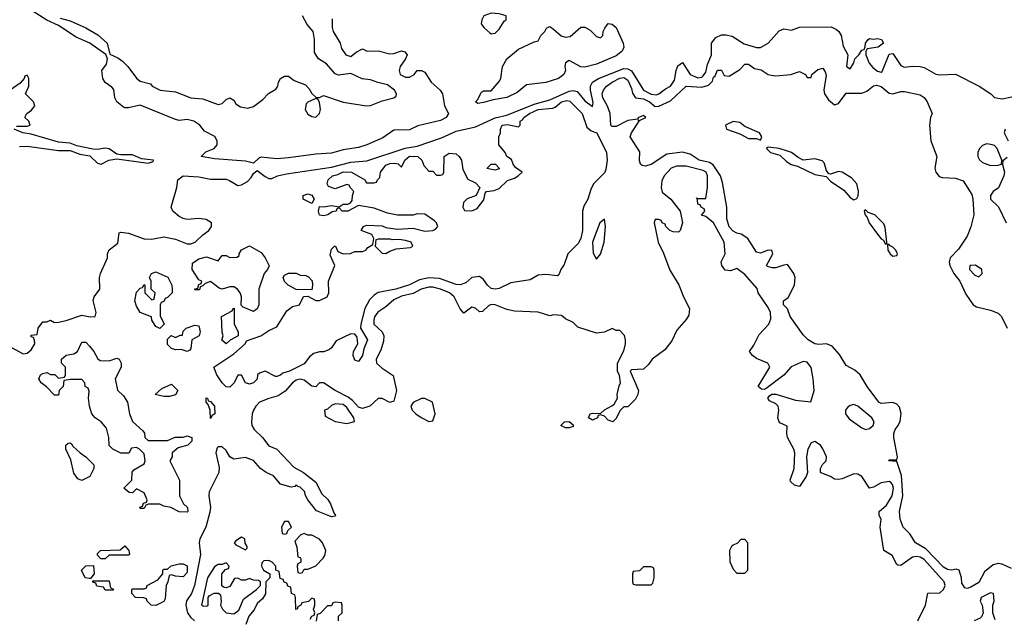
# Model space of a CAD drawing. Header units: inches. Extents: x 2601682 to 2755810, y 449311 to 584050.
# Tile 249 of 256: x 2652292 to 2657341, y 511943 to 515011. Entities that reach past the tile are written whole.
import ezdxf

# ---------------------------------------------------------------- set-up
doc = ezdxf.new("R2010")
doc.units = ezdxf.units.IN
doc.header["$MEASUREMENT"] = 0
doc.layers.add('C6551', color=7, linetype='Continuous')

msp = doc.modelspace()

# ---------------------------------------------------------------- linework, layer by layer
at = {"layer": 'C6551', "color": 2}
for points, elevation in [([(2653894.4, 515014.4), (2653893.4, 514970), (2653899.1, 514950), (2653934.8, 514890), (2653942.8, 514862.8), (2653964.7, 514830), (2653990, 514822.8), (2654016.5, 514843.5), (2654050, 514861), (2654074, 514850), (2654130, 514851), (2654190, 514835.5), (2654210, 514837.3), (2654250, 514850.7), (2654266, 514846), (2654278, 514830), (2654270.7, 514809.3), (2654242, 514770), (2654237.3, 514750), (2654242.8, 514730), (2654270, 514716.3), (2654290, 514716.3), (2654314, 514730), (2654329.3, 514750.7), (2654352, 514750), (2654370, 514741), (2654402, 514690), (2654447.3, 514650), (2654460.7, 514630), (2654470.8, 514570), (2654491, 514530), (2654478.4, 514510), (2654450, 514493.5), (2654334, 514466), (2654290, 514445.7), (2654210, 514444.7), (2654154.2, 514405.8), (2654071.4, 514368.6), (2654030, 514355.7), (2653950, 514343.1), (2653890, 514326.2), (2653810, 514321.6), (2653670, 514302.5), (2653610, 514298), (2653530, 514305.4), (2653518.7, 514301.3), (2653490, 514274.7), (2653450, 514286), (2653290, 514298), (2653222, 514310), (2653246.8, 514333.2), (2653289.4, 514350.6), (2653304, 514370), (2653305.2, 514390), (2653291.9, 514411.9), (2653240.2, 514440.2), (2653215.3, 514470), (2653184, 514490), (2653150, 514498.4), (2653110, 514494), (2653090, 514499), (2652910, 514572.7), (2652850, 514559), (2652830, 514559), (2652823.2, 514563.2), (2652789, 514590), (2652779, 514610), (2652773.6, 514653.6), (2652764.7, 514664.7), (2652730, 514689), (2652718, 514710), (2652713.2, 514750), (2652737.2, 514782.8), (2652742, 514810), (2652732.9, 514832.9), (2652650.7, 514890.7), (2652581.2, 514921.2), (2652490, 514981.6), (2652430, 515008), (2652356.4, 515056.4)], 6), ([(2652499.3, 515019.3), (2652550, 515004.2), (2652630, 514969), (2652693.1, 514933.1), (2652740.2, 514890), (2652754.6, 514834.6), (2652795.8, 514815.8), (2652818.6, 514798.6), (2652846.3, 514770), (2652890, 514711), (2652910, 514696), (2652962, 514682), (2652971.3, 514670), (2653012, 514650), (2653090, 514640.7), (2653170, 514610.8), (2653230, 514604.7), (2653310, 514576), (2653330, 514581), (2653350, 514601), (2653370, 514611), (2653390, 514598), (2653399.3, 514579.3), (2653423.4, 514563.4), (2653462, 514558), (2653490, 514566.4), (2653538.2, 514601.8), (2653568, 514632), (2653605.1, 514654.9), (2653616, 514670), (2653619.5, 514690), (2653629.4, 514710), (2653650, 514722), (2653670, 514720.7), (2653698.8, 514698.8), (2653756.8, 514676.8), (2653776.8, 514656.8), (2653790, 514632), (2653812.7, 514612.7), (2653830, 514612), (2653850, 514622), (2653950, 514588.7), (2654070, 514568.9), (2654090, 514570.3), (2654150, 514595.3), (2654209.6, 514610.4), (2654222, 514618), (2654223.7, 514630), (2654214, 514650), (2654177.2, 514677.2), (2654128, 514688), (2654090, 514702.3), (2654048.3, 514708.3), (2653990, 514735.6), (2653926.3, 514726.3), (2653910, 514734), (2653864.2, 514784.2), (2653824, 514810), (2653803.1, 514843.1), (2653803.5, 514910), (2653797, 514950), (2653765.5, 514985.5), (2653742, 515030)], 6), ([(2652250, 513331), (2652310, 513298), (2652330, 513301), (2652350, 513318), (2652368.7, 513350), (2652368, 513368), (2652362, 513382), (2652350, 513386), (2652350, 513394), (2652382, 513398), (2652386, 513430), (2652410, 513462), (2652430, 513462), (2652450, 513471.3), (2652470, 513458), (2652490, 513460.7), (2652530, 513468.9), (2652610, 513496.3), (2652652.3, 513487.7), (2652678, 513490), (2652684, 513510), (2652669.3, 513570.7), (2652674, 513590), (2652702, 513630), (2652700.9, 513690), (2652706, 513710), (2652741.2, 513790), (2652741.2, 513810), (2652750, 513831.3), (2652795.1, 513864.9), (2652802, 513918), (2652810, 513922), (2652850, 513916), (2652930, 513888), (2652970, 513886.4), (2653030, 513897.1), (2653090, 513886), (2653150, 513861.6), (2653170, 513861.6), (2653192.3, 513870), (2653230, 513907.7), (2653261.2, 513930), (2653274.5, 513950), (2653274.5, 513970), (2653247.2, 513987.2), (2653210, 513991.6), (2653150, 513987), (2653130, 513992.3), (2653110, 514002.7), (2653077.2, 514030), (2653069, 514050), (2653097.6, 514150), (2653102.9, 514190), (2653129.2, 514210), (2653210, 514205.2), (2653270, 514192.7), (2653350, 514192.7), (2653367.1, 514187.1), (2653410, 514160.7), (2653430, 514164), (2653459.3, 514180.7), (2653478.9, 514201.1), (2653490, 514221.6), (2653510, 514237.1), (2653550, 514206.5), (2653570, 514196), (2653583.9, 514196.1), (2653613.2, 514210), (2653659.4, 514220.6), (2653890, 514255.4), (2653990, 514281), (2654072.4, 514287.6), (2654268.5, 514351.5), (2654330, 514362.7), (2654454.4, 514405.6), (2654530, 514440.2), (2654630, 514462.4), (2654730, 514508.5), (2654790, 514521.7), (2654930, 514577.6), (2655010, 514599.8), (2655110, 514645), (2655130, 514648.1), (2655150, 514642.3), (2655190, 514595.5), (2655230, 514566), (2655233.4, 514586.6), (2655218.7, 514650), (2655218.2, 514670), (2655228.5, 514690), (2655260.7, 514710), (2655390, 514760.2), (2655410, 514758.8), (2655430, 514748.8), (2655490.4, 514650), (2655530, 514628.2), (2655555.2, 514624.8), (2655570, 514630.3), (2655603.3, 514656.7), (2655630, 514670.5), (2655650, 514701), (2655658, 514750), (2655666.5, 514773.5), (2655690, 514791.3), (2655730.6, 514730), (2655770, 514712.9), (2655790, 514716.9), (2655797, 514723), (2655810, 514742), (2655818.2, 514781.8), (2655839.8, 514830), (2655839.7, 514890), (2655861.4, 514918.6), (2655890, 514932.4), (2655913.5, 514933.5), (2655945.7, 514925.7), (2656006.8, 514886.8), (2656070, 514868.5), (2656090, 514868.4), (2656129.2, 514890), (2656187, 514953), (2656210, 514963.8), (2656250, 514957.1), (2656290, 514971.7), (2656453.6, 514973.6), (2656480.7, 514960.7), (2656492.7, 514950), (2656503.8, 514930), (2656514.4, 514874.4), (2656538, 514830), (2656532, 514770), (2656550, 514758), (2656568.7, 514790), (2656574, 514810), (2656595.3, 514830), (2656610, 514854), (2656622, 514858), (2656628, 514872), (2656628.7, 514890), (2656642, 514910), (2656650, 514914), (2656670, 514910.8), (2656690, 514914.8), (2656712, 514910), (2656722, 514890), (2656694, 514870), (2656638, 514862), (2656631.6, 514848.4), (2656631.3, 514830), (2656648.3, 514788.3), (2656666.2, 514766.2), (2656690, 514746.8), (2656710, 514741), (2656715.1, 514744.9), (2656750, 514834), (2656770, 514838), (2656810, 514776), (2656827.5, 514767.5), (2656870, 514773), (2656910, 514770.5), (2656930, 514765.5), (2656990, 514730.8), (2657010, 514727.3), (2657090, 514731), (2657211.3, 514670), (2657271.3, 514630), (2657290, 514611.3), (2657330, 514604.7), (2657430, 514626)], 6), ([(2657377.1, 512197.1), (2657330, 512219.6), (2657310, 512223.6), (2657283.1, 512216.9), (2657239.9, 512180.1), (2657210, 512126.6), (2657170, 512102.7), (2657150, 512095.3), (2657138, 512098), (2657123.2, 512123.2), (2657121.2, 512150), (2657108.9, 512188.9), (2657094, 512194), (2657070.5, 512189.5), (2657050, 512192.3), (2657030, 512204.5), (2656939.3, 512299.3), (2656886, 512330), (2656855.8, 512375.8), (2656822, 512410), (2656806.3, 512450), (2656803.5, 512490), (2656819.8, 512570), (2656814.3, 512674.3), (2656790, 512746), (2656748, 512750), (2656750, 512754), (2656790, 512754), (2656794, 512770), (2656774, 512870), (2656774, 512890), (2656780.7, 512910), (2656796.2, 512930), (2656806.6, 512953.4), (2656811.6, 512991.6), (2656803.9, 513023.9), (2656790, 513039.3), (2656770, 513049.4), (2656710, 513042.9), (2656697.2, 513050), (2656638, 513130), (2656601.2, 513190), (2656573.8, 513213.8), (2656530, 513238), (2656495.4, 513295.4), (2656457.6, 513337.6), (2656430, 513349.6), (2656390, 513346), (2656370, 513349.2), (2656335.3, 513370), (2656310, 513395.3), (2656242, 513490), (2656228.9, 513528.9), (2656209, 513550), (2656209, 513570), (2656232.7, 513587.3), (2656265.2, 513650), (2656269.1, 513689.1), (2656262, 513710), (2656230, 513755.3), (2656210, 513753.2), (2656170, 513739.5), (2656150, 513739.3), (2656126.3, 513746.3), (2656122, 513750), (2656153.2, 513810), (2656148.4, 513828.4), (2656130, 513829), (2656090, 513814), (2656070, 513819), (2656025.2, 513890), (2655991.4, 513911.4), (2655970, 513916.2), (2655950, 513927.3), (2655930, 513949.4), (2655918.4, 513990), (2655918.7, 514050), (2655895.6, 514175.6), (2655885.1, 514210), (2655847.6, 514267.6), (2655830, 514278), (2655776, 514290), (2655730, 514321.6), (2655690, 514331.8), (2655610, 514322), (2655530, 514269.2), (2655499.8, 514260.2), (2655483.2, 514263.2), (2655475.3, 514270), (2655469.5, 514289.5), (2655472.7, 514332.7), (2655422, 514410), (2655429, 514430), (2655468, 514490), (2655462, 514498), (2655470, 514494), (2655502, 514510), (2655490, 514519), (2655464.7, 514510), (2655459.8, 514500.2), (2655410, 514493.6), (2655350, 514463.7), (2655330, 514462.7), (2655323.7, 514470), (2655320.5, 514530), (2655306.7, 514566.7), (2655282.4, 514610), (2655279.5, 514630), (2655286, 514650), (2655301.2, 514670), (2655329.2, 514690), (2655370, 514710.3), (2655390, 514714), (2655410, 514701), (2655430, 514658), (2655434.2, 514634.2), (2655450, 514610.8), (2655490, 514605.3), (2655521.6, 514590), (2655550, 514566), (2655570, 514566.8), (2655630, 514594.8), (2655710, 514670.4), (2655790, 514664.9), (2655824.8, 514675.2), (2655844.5, 514695.5), (2655850, 514716), (2655857.5, 514722.5), (2655870, 514752), (2655890, 514751.3), (2655904.7, 514724.7), (2655930, 514722), (2655984.1, 514755.9), (2656010, 514782), (2656030, 514782), (2656059.8, 514759.8), (2656093.7, 514753.7), (2656130.6, 514730.6), (2656146, 514726), (2656170, 514723.8), (2656246, 514730), (2656290, 514746), (2656322, 514730), (2656330, 514714), (2656350, 514714), (2656354, 514730), (2656383.9, 514756.1), (2656410, 514762.8), (2656422.8, 514742.8), (2656426.7, 514726.7), (2656414.9, 514650), (2656419.1, 514630), (2656439.8, 514599.8), (2656470, 514574), (2656490, 514582), (2656530, 514634.8), (2656610, 514634.9), (2656635.2, 514644.8), (2656670, 514672), (2656685.7, 514674.3), (2656710, 514668.2), (2656750, 514634.8), (2656770, 514630.8), (2656810, 514642.8), (2656830, 514642.8), (2656910, 514626), (2656930, 514611.3), (2656946, 514590), (2656971.3, 514530), (2656962, 514510), (2656958, 514470), (2656964, 514390), (2656995.5, 514310), (2656985.5, 514250), (2656990.5, 514230), (2657007.2, 514207.2), (2657021.7, 514201.7), (2657090, 514199.1), (2657130, 514184), (2657174, 514114), (2657180.3, 514090), (2657184.2, 514010), (2657170, 513948.7), (2657150, 513902), (2657105.8, 513834.2), (2657064, 513790), (2657058, 513770), (2657061.6, 513750), (2657082.4, 513710), (2657113.7, 513670), (2657143.6, 513603.6), (2657180.7, 513550), (2657198.8, 513538.8), (2657270, 513522), (2657310, 513506), (2657326, 513490), (2657356, 513430)], 2), ([(2652275.3, 514464.7), (2652330, 514464.7), (2652346, 514470), (2652338, 514490), (2652318, 514510), (2652328, 514530), (2652352.9, 514547.1), (2652368.7, 514570), (2652362, 514590), (2652322, 514630), (2652338, 514670), (2652338, 514710), (2652330, 514726), (2652318, 514722), (2652314, 514710), (2652294.4, 514685.6), (2652242, 514650)], 10), ([(2652290, 514361.6), (2652330, 514362), (2652490, 514339.5), (2652550, 514339.5), (2652600.7, 514320.7), (2652652.2, 514312.2), (2652690, 514274.8), (2652710, 514270.8), (2652749.6, 514290.4), (2652790, 514298), (2652950, 514276), (2652976.4, 514283.6), (2652978, 514290), (2652917, 514297), (2652870, 514318), (2652810, 514317.6), (2652790, 514322), (2652750, 514349.3), (2652730, 514352.3), (2652690, 514345.6), (2652667.5, 514347.5), (2652584.2, 514364.2), (2652550, 514377), (2652490, 514382.9), (2652350, 514423.7), (2652308, 514430), (2652264, 514450)], 10), ([(2657344.9, 514450), (2657340.7, 514430), (2657360.7, 514390)], 6), ([(2657355.3, 514304.7), (2657332.7, 514287.3), (2657332, 514268), (2657342.8, 514230), (2657339.1, 514210), (2657310.5, 514149.5), (2657284.7, 514130), (2657271, 514110), (2657271, 514090), (2657310.9, 514050.9), (2657351.3, 513970)], 6), ([(2656897.2, 511930), (2656936, 512010), (2656948.7, 512071.3), (2657010, 512073.4), (2657030, 512091), (2657036.9, 512110), (2657031.8, 512130), (2656930, 512243.6), (2656910, 512256.3), (2656890, 512259.7), (2656870, 512255.8), (2656810, 512214), (2656795.3, 512215.3), (2656790, 512218), (2656765.2, 512265.2), (2656724, 512290), (2656705.2, 512410), (2656708.7, 512450), (2656699, 512470), (2656699, 512490), (2656737.7, 512522.3), (2656765.1, 512570), (2656772.6, 512610), (2656767.5, 512627.5), (2656758.3, 512638.3), (2656750, 512643.7), (2656710, 512636.2), (2656670, 512614), (2656650, 512609), (2656610, 512669.4), (2656590, 512680.7), (2656570, 512683.7), (2656510, 512657.2), (2656490, 512654), (2656470, 512655.3), (2656449.1, 512669.1), (2656405.6, 512685.6), (2656398, 512690), (2656398, 512710), (2656409.1, 512730.9), (2656428, 512750), (2656428.7, 512770), (2656411.2, 512811.2), (2656398, 512830), (2656370, 512849.2), (2656350, 512841.2), (2656333.4, 512810), (2656326.8, 512770), (2656332, 512690), (2656324.7, 512670), (2656290, 512618), (2656264.7, 512624.7), (2656244, 512644), (2656242, 512650), (2656263.7, 512710), (2656266.6, 512790), (2656260.9, 512810), (2656229.5, 512869.5), (2656225.2, 512890), (2656228, 512928), (2656190, 512944), (2656186, 512950), (2656179.3, 512970), (2656185.2, 513010), (2656182, 513030), (2656170, 513042), (2656136.4, 513056.4), (2656128.7, 513071.3), (2656136.4, 513083.6), (2656148.4, 513091.6), (2656170, 513092), (2656270, 513061), (2656348, 513052), (2656365.2, 513110), (2656360.9, 513170), (2656350, 513228), (2656330, 513256), (2656310, 513258), (2656248.5, 513231.5), (2656210.8, 513189.2), (2656119.8, 513120.2), (2656110, 513115.3), (2656096.4, 513116.4), (2656078, 513130), (2656139, 513230), (2656128, 513250), (2656070, 513274), (2656049, 513290), (2656034, 513310), (2656057.2, 513342.8), (2656083.6, 513396.4), (2656133.6, 513450), (2656143.3, 513476.7), (2656141.3, 513510), (2656130, 513535.1), (2656079.3, 513610), (2656073.6, 513633.6), (2656010, 513704), (2655970, 513735.3), (2655936.8, 513723.2), (2655910, 513726.6), (2655893.2, 513750), (2655889.2, 513770), (2655909.3, 513810.7), (2655905.1, 513870), (2655850, 513969.4), (2655810, 514002), (2655788.7, 514008.7), (2655806, 514030), (2655802, 514042), (2655786, 514050), (2655782, 514062), (2655770, 514066), (2655768, 514088), (2655762, 514098), (2655770, 514094), (2655810, 514094), (2655819, 514150), (2655819.7, 514210), (2655811.3, 514230), (2655797.4, 514237.4), (2655710, 514259.5), (2655659.8, 514260.2), (2655632, 514250), (2655596, 514210), (2655585.4, 514185.4), (2655582, 514150), (2655586.4, 514126.4), (2655631, 514090), (2655678.8, 514030), (2655691, 513970), (2655678, 513930), (2655670, 513922), (2655643.1, 513923.1), (2655626, 513930), (2655606, 513950), (2655602, 513962), (2655586, 513970), (2655582, 513982), (2655570, 513986), (2655550, 513986), (2655544.7, 513970), (2655566.4, 513870), (2655593.5, 513813.5), (2655626.5, 513726.5), (2655672, 513652), (2655696, 513590), (2655726.3, 513530), (2655723.7, 513496.3), (2655710, 513473.6), (2655661.1, 513418.9), (2655635.8, 513364.2), (2655600.6, 513319.4), (2655535.8, 513270), (2655516.4, 513243.6), (2655490, 513219.5), (2655430, 513215.3), (2655422, 513210), (2655464.7, 513110), (2655462, 513090), (2655450, 513066), (2655410, 513026), (2655390, 513026), (2655370, 513006), (2655350, 512966), (2655334, 512950), (2655310, 512958), (2655290, 512978), (2655270, 512986), (2655258, 512982), (2655254, 512970), (2655230, 512958), (2655208.7, 512970), (2655218, 512990), (2655230, 512994.8), (2655270, 512992), (2655290, 513011.3), (2655329, 513031), (2655340.4, 513039.6), (2655358, 513070), (2655355.3, 513090), (2655365.2, 513134.8), (2655373.2, 513150), (2655367.3, 513187.3), (2655358, 513210), (2655358, 513250), (2655390, 513314), (2655399, 513350), (2655399, 513370), (2655392.5, 513392.5), (2655370, 513418), (2655350, 513418), (2655330, 513428), (2655291.1, 513408.9), (2655250, 513404), (2655154.6, 513434.6), (2655130, 513458), (2655090, 513478), (2655070, 513494), (2655030, 513498), (2655010, 513492.3), (2654951.1, 513511.1), (2654830, 513517), (2654790, 513524.5), (2654730, 513549.7), (2654710, 513551.2), (2654695.8, 513544.2), (2654665.4, 513514.6), (2654650, 513514), (2654630, 513532.7), (2654610, 513537.2), (2654570, 513506), (2654550, 513528.7), (2654519.5, 513590), (2654495.1, 513610), (2654449, 513630), (2654410, 513639.8), (2654390, 513639.8), (2654350.7, 513630), (2654310, 513607.4), (2654250, 513593.1), (2654210, 513575.4), (2654170, 513538.7), (2654128, 513512), (2654111.8, 513488.2), (2654107, 513470), (2654108.5, 513450), (2654150.2, 513410.2), (2654158.5, 513390), (2654157.1, 513362.9), (2654143.4, 513316.6), (2654119.1, 513270), (2654120.7, 513250), (2654150, 513224), (2654206.8, 513186.8), (2654224, 513110), (2654210, 513055.3), (2654190, 513049.2), (2654150, 513069), (2654130, 513068.7), (2654087.7, 513030), (2654050, 513017.4), (2654030, 513025.4), (2653999.1, 513059.1), (2653976.5, 513076.5), (2653909.8, 513109.8), (2653850, 513149.4), (2653830, 513149), (2653810, 513129.3), (2653790, 513132.7), (2653750, 513163.6), (2653730, 513167.6), (2653710, 513162.4), (2653690.6, 513150), (2653653.5, 513106.5), (2653618, 513082), (2653570, 513069.6), (2653520.7, 513050), (2653502, 513030), (2653490, 513008.7), (2653483.8, 512990), (2653480.4, 512950), (2653482.4, 512930), (2653493.4, 512910), (2653537.1, 512870), (2653570, 512826.8), (2653610.3, 512810.3), (2653698, 512718), (2653747.3, 512690), (2653810, 512640.7), (2653841.3, 512581.3), (2653871.6, 512551.6), (2653886, 512530), (2653902.8, 512482.8), (2653912, 512470), (2653910, 512466), (2653890, 512462), (2653814, 512494), (2653769, 512550), (2653755.3, 512575.3), (2653754, 512590), (2653730, 512615.3), (2653718, 512618), (2653710, 512626), (2653702, 512618), (2653684.7, 512615.3), (2653630, 512629.7), (2653592.5, 512672.5), (2653555.1, 512690), (2653527.3, 512710), (2653491.5, 512751.5), (2653450, 512767.3), (2653390, 512757.6), (2653369.7, 512769.7), (2653350, 512802.7), (2653330, 512822), (2653310, 512820.9), (2653304.4, 512815.6), (2653297.6, 512790), (2653314.9, 512714.9), (2653313.4, 512690), (2653263.7, 512590), (2653261.3, 512570), (2653270.2, 512510.2), (2653267.3, 512487.3), (2653246.9, 512410), (2653214.7, 512350), (2653212.4, 512330), (2653219.2, 512270), (2653188.1, 512110), (2653172.7, 512070), (2653147.1, 512032.9), (2653144, 512010), (2653152, 511970), (2653167.8, 511947.8), (2653188.9, 511928.9)], 6), ([(2653782, 511938), (2653790, 511954), (2653802, 511958), (2653806, 511970), (2653798, 511990), (2653806, 512010), (2653806, 512030), (2653802, 512042), (2653790, 512046), (2653772, 512028), (2653738, 512022), (2653734, 512010), (2653718, 512002), (2653714, 511990), (2653707.3, 511987.3), (2653706, 512050), (2653702, 512062), (2653686, 512070), (2653682, 512102), (2653667.3, 512107.3), (2653662, 512122), (2653647.3, 512127.3), (2653642, 512142), (2653627.3, 512147.3), (2653622, 512182), (2653606, 512190), (2653606, 512210), (2653586, 512230), (2653570, 512238), (2653543.6, 512236.4), (2653532.7, 512227.3), (2653532, 512210), (2653542, 512190), (2653574, 512170), (2653574, 512150), (2653554, 512130), (2653551.6, 512068.4), (2653536.9, 512043.1), (2653510, 512018), (2653494.8, 511985.2), (2653466.8, 511953.2), (2653451.3, 511910)], 10), ([(2657294.6, 511934.6), (2657282, 511970), (2657282, 512010), (2657288.7, 512030), (2657286, 512070), (2657270, 512072.7), (2657222.8, 512050), (2657217.3, 512030), (2657227.7, 512010), (2657232, 511970), (2657224.7, 511950), (2657217.3, 511942.7), (2657186, 511930)], 6), ([(2653926, 511930), (2653927.3, 511952.7), (2653946, 511970), (2653946, 512010), (2653942, 512022), (2653910, 512026), (2653898, 512022), (2653890, 512006), (2653870, 512006), (2653832.7, 511967.3), (2653818, 511962), (2653812.7, 511927.3)], 10)]:
    msp.add_lwpolyline(points, dxfattribs=dict(at, elevation=elevation))
for points, elevation in [([(2654710, 515044), (2654672, 515030), (2654661, 515010), (2654658, 514990), (2654671.3, 514970), (2654702.8, 514942.8), (2654710, 514938), (2654730, 514942), (2654750, 514962), (2654776.4, 515003.6), (2654786, 515010), (2654786, 515030), (2654750, 515041.2)], 10), ([(2655190, 514766.6), (2655169.8, 514769.8), (2655110, 514801.2), (2655090.7, 514789.3), (2655086.8, 514770), (2655090.4, 514750), (2655082, 514730), (2655054, 514710), (2654990, 514688.6), (2654890, 514676), (2654843.1, 514636.9), (2654790, 514611.8), (2654719.9, 514600.1), (2654670, 514586.3), (2654641.5, 514581.5), (2654629.3, 514590), (2654640.2, 514599.8), (2654660.1, 514639.9), (2654670, 514646.8), (2654710, 514646.8), (2654750, 514694), (2654759.6, 514710), (2654768.2, 514770), (2654789.1, 514810.9), (2654850, 514859.5), (2654930, 514898), (2654950, 514902), (2654964, 514930), (2654984, 514950), (2654993.2, 514966.8), (2655005.6, 514974.4), (2655010, 514976), (2655030, 514962.8), (2655068, 514928), (2655090, 514920.7), (2655115.1, 514924.9), (2655170, 514973), (2655190, 514973), (2655217.5, 514957.5), (2655250, 514924.7), (2655270, 514918), (2655282, 514930), (2655284, 514950), (2655292.1, 514967.9), (2655309.6, 514990.4), (2655330, 514987.3), (2655350.5, 514970), (2655386, 514890), (2655390.5, 514870), (2655381.1, 514850), (2655350, 514824.8), (2655250, 514783.5)], 6), ([(2655050, 513698), (2654990, 513704), (2654950, 513702), (2654910, 513677.2), (2654810, 513662.7), (2654750, 513633.2), (2654730, 513629.4), (2654710, 513633.2), (2654690, 513649.2), (2654670, 513679), (2654650, 513695.1), (2654610.5, 513689.5), (2654578.8, 513661.2), (2654550, 513652.3), (2654530, 513654), (2654444.4, 513684.4), (2654390, 513688.4), (2654341.8, 513678.2), (2654290, 513652), (2654221, 513630), (2654130, 513612.7), (2654110, 513599.3), (2654085.8, 513574.2), (2654061.6, 513530), (2654040.4, 513450), (2654039.1, 513430), (2654074.8, 513370), (2654055.9, 513324.1), (2654050, 513289), (2654030, 513259), (2654010, 513265.2), (2654001.2, 513290), (2654004, 513310), (2654025.2, 513350), (2654022.7, 513382.7), (2654010, 513399), (2653990, 513401.2), (2653914.8, 513365.2), (2653890, 513328), (2653879.8, 513320.2), (2653850.9, 513309.1), (2653828.9, 513308.9), (2653799.8, 513300.2), (2653777.5, 513282.5), (2653750, 513246), (2653676, 513210), (2653641.1, 513198.9), (2653630, 513189.4), (2653610, 513181.2), (2653602.7, 513182.7), (2653550, 513208.7), (2653521, 513199), (2653512, 513190), (2653510, 513168), (2653490, 513148.7), (2653470, 513142), (2653449, 513149), (2653430, 513188), (2653410, 513188), (2653391, 513149), (2653370, 513128), (2653350, 513129), (2653329.4, 513149.4), (2653302, 513190), (2653288, 513230), (2653390, 513298), (2653448, 513350), (2653455.3, 513364.7), (2653528, 513390), (2653570, 513418), (2653610, 513436), (2653661.5, 513518.5), (2653690, 513541), (2653726, 513550), (2653747.3, 513592.7), (2653770, 513594), (2653811.1, 513571.1), (2653830, 513571), (2653868.7, 513590), (2653877.2, 513610), (2653875.3, 513670), (2653908, 513750), (2653884, 513804), (2653890, 513834), (2653906, 513850), (2653910.7, 513850.7), (2653922.8, 513822.8), (2653950, 513811), (2653988.4, 513811.6), (2654010, 513822), (2654050, 513822), (2654066, 513830), (2654076.4, 513843.6), (2654102, 513858), (2654108, 513890), (2654098, 513910), (2654042, 513930), (2654054, 513950), (2654070, 513958), (2654150, 513954.8), (2654170, 513946), (2654230, 513937.1), (2654310, 513941.6), (2654370, 513927), (2654409.6, 513930.4), (2654423.2, 513936.8), (2654435.3, 513950), (2654429.2, 513970), (2654419.6, 513979.6), (2654370, 514014), (2654330, 514015.3), (2654310, 514008.7), (2654229.5, 514009.5), (2654178.6, 514018.6), (2654110, 514045.2), (2654030, 514058), (2653974, 514030), (2653946, 514030), (2653930, 514046), (2653918, 514042), (2653914, 514030), (2653894.8, 514025.2), (2653872, 514010), (2653850, 514006), (2653830, 514009.3), (2653824, 514030), (2653830, 514054), (2653850, 514052), (2653890, 514058), (2653930, 514052), (2653950, 514064.7), (2653975.3, 514064.7), (2653988.4, 514071.6), (2653996.4, 514083.6), (2653998, 514110), (2654006, 514130), (2653986, 514150), (2653982, 514162), (2653970, 514166), (2653910, 514144), (2653875.3, 514155.3), (2653869, 514170), (2653874, 514190), (2653895.3, 514210), (2653923.6, 514216.4), (2653950, 514230.3), (2653994, 514230), (2654062, 514190), (2654070, 514174), (2654110, 514174), (2654122, 514178), (2654126, 514190), (2654138, 514202), (2654142, 514230), (2654170, 514264.7), (2654190, 514274), (2654216, 514276), (2654232, 514272), (2654250, 514254), (2654266, 514290), (2654290.4, 514310.4), (2654334, 514310), (2654354, 514290), (2654363.6, 514263.6), (2654390, 514234), (2654410, 514234), (2654430, 514214), (2654450, 514214), (2654462, 514218), (2654466, 514230), (2654468, 514310), (2654494, 514326), (2654530, 514322.8), (2654546, 514310), (2654557.3, 514290), (2654563.6, 514243.6), (2654590, 514194), (2654630, 514174), (2654652, 514150), (2654632, 514110), (2654586.8, 514093.2), (2654566.8, 514073.2), (2654564.7, 514050), (2654572, 514032), (2654610, 514031.3), (2654637.2, 514042.8), (2654672.5, 514087.5), (2654678, 514122), (2654686, 514130), (2654725.2, 514134.8), (2654750, 514146), (2654792.9, 514187.1), (2654830, 514198.8), (2654848.7, 514210), (2654868, 514230), (2654833.6, 514253.6), (2654822, 514270), (2654814.6, 514294.6), (2654789.3, 514309.3), (2654782, 514330), (2654749.3, 514369.3), (2654748.7, 514410), (2654758, 514430), (2654758, 514450), (2654766, 514470), (2654793.7, 514473.7), (2654850, 514462), (2654858, 514470), (2654858, 514490), (2654870, 514498), (2654877.2, 514510), (2654906.6, 514530), (2654950, 514551.1), (2655023.3, 514556.7), (2655037.2, 514562.8), (2655070, 514590.2), (2655097.3, 514597.3), (2655113.1, 514593.1), (2655176.4, 514530), (2655200.3, 514460.3), (2655221.7, 514441.7), (2655250.8, 514430), (2655301.6, 514330), (2655304, 514290), (2655297.5, 514242.5), (2655290, 514225.2), (2655234.8, 514170), (2655219.9, 514140.1), (2655205.5, 514090), (2655184.8, 514055.2), (2655178, 514030), (2655178.4, 513930), (2655170, 513888.7), (2655156.1, 513863.9), (2655102.8, 513810), (2655083.8, 513756.2), (2655066, 513730), (2655056.9, 513703.1)], 2), ([(2653810, 514606), (2653770, 514588.7), (2653760.7, 514579.3), (2653754.8, 514550), (2653770, 514526.8), (2653790, 514514), (2653810, 514510.8), (2653829.2, 514530), (2653835.1, 514550), (2653830, 514586), (2653822, 514602)], 6), ([(2655950, 514489.4), (2655911, 514470), (2655916, 514450), (2655984.9, 514424.9), (2656030, 514401), (2656070, 514402), (2656090, 514394), (2656098, 514410), (2656086, 514430), (2656010, 514464), (2655984.1, 514484.1)], 2), ([(2656130, 514358), (2656124.7, 514355.3), (2656122, 514350), (2656142, 514330), (2656190, 514316), (2656223.4, 514283.4), (2656248.7, 514268.7), (2656280.4, 514260.4), (2656370, 514217.6), (2656427.1, 514207.1), (2656450, 514182.8), (2656517.2, 514137.2), (2656550, 514098.8), (2656570, 514086.8), (2656585.2, 514094.8), (2656591.6, 514108.4), (2656592.5, 514132.5), (2656585.2, 514170), (2656558.4, 514198.4), (2656510, 514228.7), (2656490, 514232.3), (2656450, 514219), (2656441.2, 514221.2), (2656430, 514238), (2656417.2, 514277.2), (2656407.2, 514287.2), (2656370, 514298), (2656310, 514291.1), (2656283.9, 514303.9), (2656250, 514329.6), (2656230, 514336.9), (2656186, 514350)], 2), ([(2657250, 514374), (2657230, 514366.6), (2657213.4, 514350), (2657205.5, 514330), (2657204.9, 514310), (2657213.2, 514293.2), (2657230, 514278.8), (2657270, 514262.8), (2657310, 514264.7), (2657326, 514270), (2657328, 514290), (2657305.2, 514350), (2657290, 514365.2), (2657271.6, 514371.6)], 6), ([(2654730, 514239), (2654687.3, 514247.3), (2654709.3, 514270.7), (2654729.1, 514270.9), (2654732, 514270), (2654751.3, 514250), (2654750, 514246)], 2), ([(2653790, 514069), (2653746, 514090), (2653746, 514110), (2653770, 514118), (2653790, 514112), (2653802, 514090)], 2), ([(2656630, 514035.3), (2656625.4, 514034.6), (2656622, 514030), (2656627.3, 514010), (2656637.5, 513997.5), (2656647.7, 513970), (2656690, 513910.8), (2656710, 513886.8), (2656721, 513881), (2656730, 513862), (2656738, 513862), (2656738, 513870), (2656730, 513946), (2656723.7, 513963.7), (2656677.2, 514010), (2656642, 514022)], 2), ([(2655290, 513988), (2655267.3, 513970), (2655229, 513871), (2655233.2, 513813.2), (2655250, 513782.8), (2655271, 513809), (2655289.6, 513870), (2655296.2, 513950)], 6), ([(2654194, 513886), (2654130, 513886), (2654118, 513882), (2654114, 513850), (2654150, 513814), (2654170, 513812), (2654190, 513824.7), (2654223.1, 513836.9), (2654296.5, 513843.5), (2654308, 513850), (2654299, 513870), (2654270, 513879.5), (2654236, 513884), (2654202, 513882)], 2), ([(2653490, 513515.3), (2653438, 513538), (2653427.3, 513547.3), (2653428.7, 513590), (2653422, 513610), (2653409.1, 513629.1), (2653390, 513642), (2653370, 513642), (2653330, 513628.7), (2653314.6, 513634.6), (2653270, 513668), (2653242, 513658), (2653230, 513646), (2653218, 513642), (2653214, 513626), (2653190, 513626), (2653190, 513632), (2653206, 513634), (2653210, 513654), (2653222, 513658), (2653226, 513670), (2653210, 513678), (2653175.3, 513730), (2653178, 513762), (2653210, 513784.7), (2653250, 513796), (2653310, 513774), (2653330, 513802), (2653350, 513802), (2653370, 513792), (2653407.3, 513792.7), (2653418, 513802), (2653418, 513810), (2653430, 513831.3), (2653470, 513851.3), (2653530, 513818), (2653550.8, 513790), (2653570.8, 513749.2), (2653562, 513730), (2653544.7, 513710), (2653518, 513630), (2653518.8, 513550), (2653510, 513528)], 2), ([(2656750, 513858), (2656742, 513858), (2656744, 513830), (2656756, 513810), (2656770, 513798.8), (2656790, 513802), (2656793.2, 513810), (2656785.2, 513830), (2656770, 513845.2), (2656752.7, 513852.7)], 2), ([(2657192.5, 513752.5), (2657164.7, 513750), (2657162.8, 513730), (2657190, 513701), (2657210, 513692), (2657228, 513710), (2657226, 513730)], 6), ([(2653010, 513428.7), (2652990, 513438), (2652969, 513470), (2652968.4, 513488.4), (2652909.4, 513510), (2652890, 513542), (2652882.7, 513570), (2652890, 513614), (2652910, 513634), (2652922, 513638), (2652930, 513654), (2652934, 513650), (2652934, 513610), (2652970, 513574), (2652982, 513578), (2652986, 513610), (2652966, 513630), (2652966, 513670), (2652958, 513690), (2652968, 513710), (2652990, 513718), (2653051.3, 513691.3), (2653072, 513650), (2653074, 513630), (2653074, 513610), (2653050, 513586), (2653038, 513582), (2653030, 513566), (2653018, 513562), (2653012.7, 513547.3), (2653012.7, 513492.7), (2653032, 513450)], 2), ([(2653790, 513626), (2653710, 513628), (2653668.7, 513650), (2653649.2, 513669.2), (2653642, 513690), (2653650, 513702), (2653670, 513711.3), (2653710, 513711.3), (2653730, 513702), (2653759.6, 513699.6), (2653772.7, 513692.7), (2653791.6, 513671.6), (2653794, 513650)], 2), ([(2653350, 513348.7), (2653328.7, 513368.7), (2653335.3, 513390), (2653329.4, 513409.4), (2653326, 513490), (2653382, 513518), (2653386, 513530), (2653392, 513532), (2653391, 513450), (2653411.3, 513410), (2653412, 513390), (2653371.1, 513368.9)], 2), ([(2653150, 513309.2), (2653120.4, 513320.4), (2653090, 513318), (2653070, 513326), (2653050, 513346), (2653050, 513374), (2653068, 513392), (2653090, 513382), (2653114, 513394), (2653126, 513394), (2653130, 513414), (2653146, 513430), (2653190, 513444.7), (2653210, 513442), (2653218, 513410), (2653211.3, 513390), (2653174, 513370), (2653170, 513326), (2653163.6, 513316.4)], 2), ([(2652750, 513262), (2652790, 513276), (2652802, 513270), (2652811.3, 513250), (2652811.3, 513230), (2652782, 513170), (2652792.7, 513112.7), (2652823.6, 513083.6), (2652844.7, 513050), (2652854.8, 512990), (2652870.6, 512950.6), (2652923.6, 512903.6), (2652931.6, 512891.6), (2652934, 512870), (2652950, 512854), (2653050, 512854), (2653088.9, 512871.1), (2653130, 512871.3), (2653150, 512878), (2653174, 512870), (2653174, 512850), (2653154, 512830), (2653103.6, 512816.4), (2653074, 512790), (2653074, 512770), (2653062, 512750), (2653111.1, 512651.1), (2653112, 512570), (2653132, 512530), (2653152, 512510), (2653154, 512490), (2653150, 512486), (2653110, 512488), (2653066, 512510), (2653030, 512518), (2653010, 512528), (2652952.7, 512527.3), (2652938, 512522), (2652930, 512506), (2652910, 512506), (2652908, 512512), (2652922, 512518), (2652927.3, 512532.7), (2652942, 512538), (2652946, 512550), (2652930, 512586), (2652890, 512606), (2652870, 512586), (2652852.7, 512587.3), (2652826, 512610), (2652866, 512650), (2652868.9, 512691.1), (2652876.4, 512703.6), (2652930, 512734), (2652935.3, 512750), (2652930, 512786), (2652906, 512810), (2652890, 512818), (2652865.4, 512814.6), (2652851.6, 512788.4), (2652810, 512788.7), (2652769.1, 512809.1), (2652750, 512828), (2652749.2, 512870), (2652737.2, 512917.2), (2652709.2, 512949.2), (2652678, 512970), (2652662, 512990), (2652649, 513030), (2652644, 513070), (2652647.3, 513107.3), (2652642, 513122), (2652628, 513130), (2652626, 513150), (2652610, 513166), (2652552.7, 513167.3), (2652518, 513162), (2652514, 513130), (2652494, 513110), (2652490, 513086), (2652470, 513086), (2652429.1, 513129.1), (2652402, 513150), (2652389, 513170), (2652398, 513190), (2652410, 513198), (2652430, 513202), (2652450, 513192), (2652471.6, 513191.6), (2652490, 513174), (2652522, 513178), (2652526, 513190), (2652526, 513230), (2652506, 513250), (2652506, 513270), (2652530, 513292), (2652570, 513298), (2652588, 513310), (2652610, 513358), (2652630, 513358), (2652650, 513338), (2652671.3, 513310), (2652691.6, 513271.6), (2652703.6, 513263.6)], 2), ([(2653030, 513079), (2652986, 513090), (2653020.2, 513119.8), (2653070, 513142), (2653102, 513110), (2653090, 513088.7), (2653059.8, 513080.2)], 2), ([(2653270, 512966), (2653268.7, 513010), (2653258, 513038), (2653248, 513050), (2653248, 513072), (2653254, 513070), (2653258, 513058), (2653270, 513054), (2653291.3, 513030), (2653292, 512990), (2653278, 512982)], 2), ([(2654370, 513068.7), (2654351.6, 513068.4), (2654310, 513048), (2654298, 513030), (2654304, 513010), (2654322.8, 512990), (2654350, 512971), (2654390, 512952), (2654410, 512954), (2654422, 512990), (2654408, 513050)], 10), ([(2653910, 513041.2), (2653890, 513034), (2653870, 513015.3), (2653854, 513010), (2653858, 512978), (2653910, 512951), (2653970, 512940.7), (2653990, 512946), (2654008, 512952), (2654005.2, 512970), (2653970, 513022.7), (2653950, 513038.4)], 10), ([(2656570, 513039), (2656550, 513033.2), (2656536.8, 513023.2), (2656526, 513010), (2656526, 512990), (2656545.5, 512965.5), (2656610, 512918.8), (2656630, 512911), (2656650, 512916), (2656668.7, 512930), (2656674, 512950), (2656661.2, 512970), (2656590, 513029.2)], 6), ([(2655090, 512918), (2655066, 512930), (2655086, 512950), (2655109.1, 512950.9), (2655130, 512934), (2655130, 512926), (2655110, 512918)], 6), ([(2652610, 512648), (2652590, 512658), (2652570, 512686), (2652554.6, 512754.6), (2652528, 512810), (2652528, 512830), (2652540.4, 512839.6), (2652550, 512842), (2652556.9, 512836.9), (2652564.7, 512824.7), (2652602, 512790), (2652631.3, 512770), (2652671.3, 512730), (2652672, 512710), (2652652, 512670)], 2), ([(2653670, 512438), (2653650, 512438), (2653634, 512410), (2653638, 512378), (2653650, 512374), (2653662, 512378), (2653667.3, 512392.7), (2653686, 512410)], 10), ([(2653430, 512358), (2653399.6, 512340.4), (2653392, 512330), (2653399.6, 512319.6), (2653450, 512294), (2653458, 512302), (2653458, 512310), (2653448, 512328), (2653446, 512350)], 10), ([(2653750, 512378), (2653734, 512370), (2653702, 512338), (2653712.7, 512307.3), (2653718, 512258), (2653730, 512254), (2653732.7, 512247.3), (2653734, 512230), (2653718, 512222), (2653714, 512210), (2653718, 512178), (2653730, 512174), (2653742, 512178), (2653750, 512194), (2653770, 512194), (2653810, 512212), (2653848, 512250), (2653856.4, 512263.6), (2653862, 512290), (2653844, 512330), (2653830, 512348.7), (2653790, 512368.7), (2653770, 512368)], 10), ([(2652708, 512248), (2652690, 512266), (2652690, 512274), (2652706, 512290), (2652807.3, 512292.7), (2652830, 512314), (2652852, 512290), (2652854, 512270), (2652850, 512266), (2652750, 512266), (2652730, 512248)], 2), ([(2656010, 512346), (2655990, 512346), (2655972.7, 512327.3), (2655950, 512318), (2655942, 512310), (2655932, 512290), (2655932.7, 512232.7), (2655950, 512194), (2655970, 512174), (2656010, 512174), (2656026, 512190), (2656026, 512330)], 10), ([(2652650, 512146), (2652628, 512150), (2652608.7, 512190), (2652630, 512211.3), (2652670, 512214), (2652674, 512170), (2652654, 512146)], 2), ([(2653130, 512155.3), (2653090, 512158), (2653070, 512166), (2653058, 512162), (2653052, 512130), (2653042, 512110), (2653038, 512042), (2653030, 512028.7), (2652990, 512008.7), (2652966, 512010), (2652946, 512030), (2652942, 512042), (2652927.3, 512047.3), (2652886, 512050), (2652866, 512070), (2652866, 512090), (2652870, 512094), (2652930, 512094), (2652942, 512098), (2652946, 512110), (2653000.4, 512139.6), (2653026, 512170), (2653026, 512190), (2653030, 512194), (2653050, 512194), (2653068.4, 512211.6), (2653110, 512221), (2653130, 512221), (2653150, 512212), (2653150, 512178)], 2), ([(2653350, 512226), (2653330, 512218), (2653310, 512218), (2653290, 512206), (2653254.8, 512150), (2653224.7, 512010), (2653234.6, 512005.4), (2653253.6, 512006.4), (2653258, 512010), (2653258, 512050), (2653263.1, 512056.9), (2653288.9, 512071.1), (2653312, 512072), (2653322, 512062), (2653324.7, 512030), (2653321, 512010), (2653331.3, 511990), (2653350, 511971.3), (2653390, 511966), (2653416, 511984), (2653439, 512041), (2653506, 512090), (2653526, 512110), (2653526, 512130), (2653516.4, 512136.4), (2653490, 512138), (2653470, 512146), (2653450, 512138), (2653430, 512138), (2653410, 512148), (2653392.7, 512147.3), (2653370, 512106), (2653350, 512098), (2653340.4, 512100.4), (2653328.9, 512108.9), (2653328, 512170), (2653347.3, 512192.7), (2653362, 512198), (2653366, 512210)], 10), ([(2655530, 512206), (2655490, 512206), (2655470, 512186), (2655438, 512182), (2655434, 512170), (2655434, 512130), (2655438, 512118), (2655450, 512114), (2655530, 512114), (2655538, 512122), (2655546, 512150), (2655546, 512190), (2655542, 512202)], 10), ([(2652730, 512086), (2652722, 512102), (2652687.3, 512107.3), (2652682, 512122), (2652667.3, 512127.3), (2652666, 512134), (2652750, 512134), (2652758, 512098), (2652772.7, 512092.7), (2652770, 512086)], 2)]:
    msp.add_lwpolyline(points, close=True, dxfattribs=dict(at, elevation=elevation))

doc.saveas('drawing.dxf')
